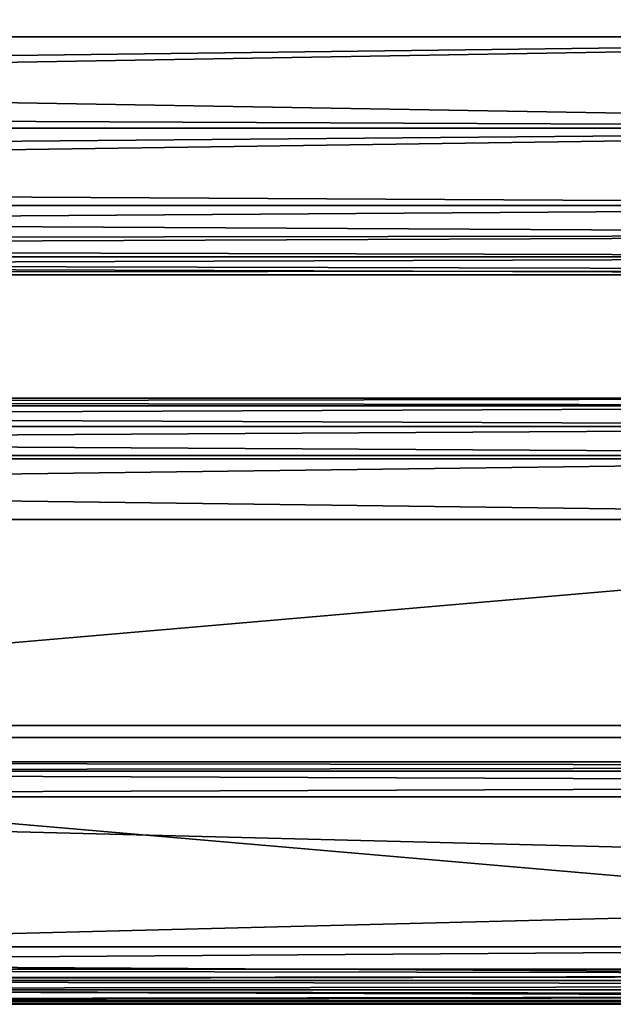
# Model space of a CAD drawing. Header units: millimetres. Extents: x -96 to 96, y -34 to 18.
# Tile 87 of 192: x -16.6 to -11.7, y -32 to -23.88. Entities that reach past the tile are written whole.
import ezdxf

# ---------------------------------------------------------------- set-up
doc = ezdxf.new("R2010")
doc.units = ezdxf.units.MM
doc.header["$LTSCALE"] = 65.185185
for name, color, linetype in [('102', 7, 'CONTINUOUS'), ('146', 7, 'CONTINUOUS'), ('148', 7, 'CONTINUOUS'), ('149', 7, 'CONTINUOUS'), ('150', 7, 'CONTINUOUS'), ('160', 7, 'CONTINUOUS'), ('178', 7, 'CONTINUOUS'), ('183', 7, 'CONTINUOUS'), ('2', 7, 'CONTINUOUS'), ('212', 7, 'CONTINUOUS'), ('22', 7, 'CONTINUOUS'), ('228', 7, 'CONTINUOUS'), ('24', 7, 'CONTINUOUS'), ('244', 7, 'CONTINUOUS'), ('260', 7, 'CONTINUOUS'), ('273', 7, 'CONTINUOUS'), ('289', 7, 'CONTINUOUS'), ('563', 7, 'CONTINUOUS'), ('6', 7, 'CONTINUOUS'), ('68', 7, 'CONTINUOUS'), ('70', 7, 'CONTINUOUS'), ('811', 7, 'CONTINUOUS'), ('86', 7, 'CONTINUOUS'), ('866', 7, 'CONTINUOUS'), ('87', 7, 'CONTINUOUS'), ('870', 7, 'CONTINUOUS'), ('89', 7, 'CONTINUOUS')]:
    doc.layers.add(name, color=color, linetype=linetype)

msp = doc.modelspace()

# ---------------------------------------------------------------- linework, layer by layer
at = {"layer": '102', "color": 7, "linetype": 'Continuous'}
for points in [[(-45.75, -31.5262, -23.2618), (-45.75, -28, -23.4466), (-4.873, -28, -23.4466), (-45.75, -31.5262, -23.2618)], [(-4.873, -31.5262, -23.2618), (-45.75, -31.5262, -23.2618), (-4.873, -28, -23.4466), (-4.873, -31.5262, -23.2618)]]:
    msp.add_3dface(points, dxfattribs=at)
at = {"layer": '146', "color": 7, "linetype": 'Continuous'}
for points in [[(-4.873, -31.5262, 23.2618), (-4.873, -28, 23.4466), (-45.75, -28, 23.4466), (-4.873, -31.5262, 23.2618)], [(-4.873, -31.5262, 23.2618), (-45.75, -28, 23.4466), (-45.75, -31.5262, 23.2618), (-4.873, -31.5262, 23.2618)]]:
    msp.add_3dface(points, dxfattribs=at)
at = {"layer": '148', "color": 7, "linetype": 'Continuous'}
for points in [[(-4.873, -28, 23.4466), (-4.873, -27.4738, 23.419), (-45.75, -27.4738, 23.419), (-4.873, -28, 23.4466)], [(-45.75, -28, 23.4466), (-4.873, -28, 23.4466), (-45.75, -27.4738, 23.419), (-45.75, -28, 23.4466)]]:
    msp.add_3dface(points, dxfattribs=at)
at = {"layer": '149', "color": 7, "linetype": 'Continuous'}
for points in [[(-4.873, -27.4738, -23.419), (-45.75, -28, -23.4466), (-45.75, -27.4738, -23.419), (-4.873, -27.4738, -23.419)], [(-4.873, -28, -23.4466), (-45.75, -28, -23.4466), (-4.873, -27.4738, -23.419), (-4.873, -28, -23.4466)]]:
    msp.add_3dface(points, dxfattribs=at)
at = {"layer": '150', "color": 7, "linetype": 'Continuous'}
for points in [[(-4.873, -27.0626, 23.1619), (-4.873, -27, 22.9197), (-45.75, -27.0627, 23.1621), (-4.873, -27.0626, 23.1619)], [(-4.873, -27, 22.9197), (-45.75, -27, 22.9197), (-45.75, -27.0627, 23.1621), (-4.873, -27, 22.9197)], [(-45.75, -27.235, 23.3437), (-4.873, -27.0626, 23.1619), (-45.75, -27.0627, 23.1621), (-45.75, -27.235, 23.3437)], [(-4.873, -27.235, 23.3437), (-4.873, -27.0626, 23.1619), (-45.75, -27.235, 23.3437), (-4.873, -27.235, 23.3437)], [(-45.75, -27.4738, 23.419), (-4.873, -27.4738, 23.419), (-4.873, -27.235, 23.3437), (-45.75, -27.4738, 23.419)], [(-45.75, -27.4738, 23.419), (-4.873, -27.235, 23.3437), (-45.75, -27.235, 23.3437), (-45.75, -27.4738, 23.419)]]:
    msp.add_3dface(points, dxfattribs=at)
at = {"layer": '160', "color": 7, "linetype": 'Continuous'}
for points in [[(-45.75, -27, -22.9197), (-4.873, -27, -22.9197), (-4.873, -27.0626, -23.1619), (-45.75, -27, -22.9197)], [(-45.75, -27.0627, -23.1621), (-45.75, -27, -22.9197), (-4.873, -27.0626, -23.1619), (-45.75, -27.0627, -23.1621)], [(-4.873, -27.235, -23.3437), (-45.75, -27.0627, -23.1621), (-4.873, -27.0626, -23.1619), (-4.873, -27.235, -23.3437)], [(-45.75, -27.235, -23.3437), (-45.75, -27.0627, -23.1621), (-4.873, -27.235, -23.3437), (-45.75, -27.235, -23.3437)], [(-4.873, -27.4738, -23.419), (-45.75, -27.4738, -23.419), (-45.75, -27.235, -23.3437), (-4.873, -27.4738, -23.419)], [(-4.873, -27.4738, -23.419), (-45.75, -27.235, -23.3437), (-4.873, -27.235, -23.3437), (-4.873, -27.4738, -23.419)]]:
    msp.add_3dface(points, dxfattribs=at)
at = {"layer": '178', "color": 7, "linetype": 'Continuous'}
for points in [[(-45.75, -31.5262, -23.2618), (-4.873, -31.5262, -23.2618), (-4.873, -31.7647, -23.1866), (-45.75, -31.5262, -23.2618)], [(-45.75, -31.8106, -23.1543), (-45.75, -31.5262, -23.2618), (-4.873, -31.7647, -23.1866), (-45.75, -31.8106, -23.1543)], [(-4.873, -31.9373, -23.0049), (-45.75, -31.8106, -23.1543), (-4.873, -31.7647, -23.1866), (-4.873, -31.9373, -23.0049)], [(-45.75, -31.9802, -22.9019), (-45.75, -31.8106, -23.1543), (-4.873, -31.9373, -23.0049), (-45.75, -31.9802, -22.9019)], [(-4.873, -32, -22.7624), (-45.75, -31.9802, -22.9019), (-4.873, -31.9373, -23.0049), (-4.873, -32, -22.7624)], [(-4.873, -32, -22.7624), (-45.25, -32, -22.7624), (-45.75, -31.9802, -22.9019), (-4.873, -32, -22.7624)]]:
    msp.add_3dface(points, dxfattribs=at)
at = {"layer": '183', "color": 7, "linetype": 'Continuous'}
for points in [[(-4.873, -31.5262, 23.2618), (-45.75, -31.5262, 23.2618), (-45.75, -31.8106, 23.1543), (-4.873, -31.5262, 23.2618)], [(-4.873, -31.5262, 23.2618), (-45.75, -31.8106, 23.1543), (-4.873, -31.7647, 23.1866), (-4.873, -31.5262, 23.2618)], [(-4.873, -31.7647, 23.1866), (-45.75, -31.8106, 23.1543), (-4.873, -31.9373, 23.0049), (-4.873, -31.7647, 23.1866)], [(-45.75, -31.8106, 23.1543), (-45.75, -31.9802, 22.9019), (-4.873, -31.9373, 23.0049), (-45.75, -31.8106, 23.1543)], [(-45.75, -31.9802, 22.9019), (-45.25, -32, 22.7624), (-4.873, -31.9373, 23.0049), (-45.75, -31.9802, 22.9019)], [(-45.25, -32, 22.7624), (-4.873, -32, 22.7624), (-4.873, -31.9373, 23.0049), (-45.25, -32, 22.7624)]]:
    msp.add_3dface(points, dxfattribs=at)
at = {"layer": '2', "color": 7, "linetype": 'Continuous'}
for points in [[(-3.6186, -27.5, 22.1466), (-74, 10.2026, 22.4756), (-74, -27.5, 22.1466), (-3.6186, -27.5, 22.1466)], [(-3.8118, -7.4278, 22.3217), (-74, 10.2026, 22.4756), (-3.6186, -27.5, 22.1466), (-3.8118, -7.4278, 22.3217)]]:
    msp.add_3dface(points, dxfattribs=at)
at = {"layer": '212', "color": 7, "linetype": 'Continuous'}
for points in [[(-28.0805, -30.2887, 19.5437), (28.0805, -30.2887, 19.5437), (-28.3313, -31.7113, 20.2071), (-28.0805, -30.2887, 19.5437)], [(28.0805, -30.2887, 19.5437), (28.3313, -31.7113, 20.2071), (-28.3313, -31.7113, 20.2071), (28.0805, -30.2887, 19.5437)]]:
    msp.add_3dface(points, dxfattribs=at)
at = {"layer": '22', "color": 7, "linetype": 'Continuous'}
for points in [[(72, -2, 20), (72, -27.5, 20.2225), (-72, -27.5, 20.2225), (72, -2, 20)], [(-72, -2, 20), (72, -2, 20), (-72, -27.5, 20.2225), (-72, -2, 20)]]:
    msp.add_3dface(points, dxfattribs=at)
at = {"layer": '228', "color": 7, "linetype": 'Continuous'}
for points in [[(-28.3313, -31.7113, -20.2071), (28.3313, -31.7113, -20.2071), (-28.0805, -30.2887, -19.5437), (-28.3313, -31.7113, -20.2071)], [(28.3313, -31.7113, -20.2071), (28.0805, -30.2887, -19.5437), (-28.0805, -30.2887, -19.5437), (28.3313, -31.7113, -20.2071)]]:
    msp.add_3dface(points, dxfattribs=at)
at = {"layer": '24', "color": 7, "linetype": 'Continuous'}
for points in [[(-72, -2, -20), (-72, -27.5, -20.2225), (72, -27.5, -20.2225), (-72, -2, -20)], [(72, -2, -20), (-72, -2, -20), (72, -27.5, -20.2225), (72, -2, -20)]]:
    msp.add_3dface(points, dxfattribs=at)
at = {"layer": '244', "color": 7, "linetype": 'Continuous'}
for points in [[(-28.3313, -31.7113, 20.2071), (28.3635, -31.8026, 20.2622), (-28.3635, -31.8026, 20.2622), (-28.3313, -31.7113, 20.2071)], [(-28.3313, -31.7113, 20.2071), (28.3313, -31.7113, 20.2071), (28.3635, -31.8026, 20.2622), (-28.3313, -31.7113, 20.2071)], [(-28.3635, -31.8026, 20.2622), (28.3909, -31.8802, 20.3356), (-28.3909, -31.8802, 20.3356), (-28.3635, -31.8026, 20.2622)], [(28.3635, -31.8026, 20.2622), (28.3909, -31.8802, 20.3356), (-28.3635, -31.8026, 20.2622), (28.3635, -31.8026, 20.2622)], [(-28.3909, -31.8802, 20.3356), (28.4336, -31.9692, 20.4875), (-28.4336, -31.9692, 20.4875), (-28.3909, -31.8802, 20.3356)], [(28.3909, -31.8802, 20.3356), (28.4336, -31.9692, 20.4875), (-28.3909, -31.8802, 20.3356), (28.3909, -31.8802, 20.3356)], [(-28.435, -31.9715, 20.4938), (28.4539, -32, 20.6569), (-28.4539, -32, 20.6569), (-28.435, -31.9715, 20.4938)], [(-28.4336, -31.9692, 20.4875), (28.435, -31.9715, 20.4938), (-28.435, -31.9715, 20.4938), (-28.4336, -31.9692, 20.4875)], [(28.435, -31.9715, 20.4938), (28.4539, -32, 20.6569), (-28.435, -31.9715, 20.4938), (28.435, -31.9715, 20.4938)], [(28.4336, -31.9692, 20.4875), (28.435, -31.9715, 20.4938), (-28.4336, -31.9692, 20.4875), (28.4336, -31.9692, 20.4875)], [(-28.4539, -32, 20.6586), (-28.4539, -32, 20.6569), (28.4539, -32, 20.6586), (-28.4539, -32, 20.6586)], [(-28.4539, -32, 20.6569), (28.4539, -32, 20.6569), (28.4539, -32, 20.6586), (-28.4539, -32, 20.6569)], [(28.4539, -32, 20.6603), (-28.4539, -32, 20.6603), (-28.4539, -32, 20.6586), (28.4539, -32, 20.6603)], [(28.4539, -32, 20.6603), (-28.4539, -32, 20.6586), (28.4539, -32, 20.6586), (28.4539, -32, 20.6603)]]:
    msp.add_3dface(points, dxfattribs=at)
at = {"layer": '260', "color": 7, "linetype": 'Continuous'}
for points in [[(28.3635, -31.8026, -20.2622), (28.3313, -31.7113, -20.2071), (-28.3635, -31.8026, -20.2622), (28.3635, -31.8026, -20.2622)], [(28.3313, -31.7113, -20.2071), (-28.3313, -31.7113, -20.2071), (-28.3635, -31.8026, -20.2622), (28.3313, -31.7113, -20.2071)], [(-28.3909, -31.8802, -20.3356), (28.3635, -31.8026, -20.2622), (-28.3635, -31.8026, -20.2622), (-28.3909, -31.8802, -20.3356)], [(28.3909, -31.8802, -20.3356), (28.3635, -31.8026, -20.2622), (-28.3909, -31.8802, -20.3356), (28.3909, -31.8802, -20.3356)], [(28.4336, -31.9692, -20.4875), (28.3909, -31.8802, -20.3356), (-28.4336, -31.9692, -20.4875), (28.4336, -31.9692, -20.4875)], [(-28.4336, -31.9692, -20.4875), (28.3909, -31.8802, -20.3356), (-28.3909, -31.8802, -20.3356), (-28.4336, -31.9692, -20.4875)], [(28.4539, -32, -20.6569), (28.435, -31.9715, -20.4938), (-28.4539, -32, -20.6569), (28.4539, -32, -20.6569)], [(-28.4539, -32, -20.6569), (28.435, -31.9715, -20.4938), (-28.435, -31.9715, -20.4938), (-28.4539, -32, -20.6569)], [(28.435, -31.9715, -20.4938), (28.4336, -31.9692, -20.4875), (-28.435, -31.9715, -20.4938), (28.435, -31.9715, -20.4938)], [(-28.435, -31.9715, -20.4938), (28.4336, -31.9692, -20.4875), (-28.4336, -31.9692, -20.4875), (-28.435, -31.9715, -20.4938)], [(-28.4539, -32, -20.6603), (28.4539, -32, -20.6603), (28.4539, -32, -20.6586), (-28.4539, -32, -20.6603)], [(-28.4539, -32, -20.6586), (28.4539, -32, -20.6569), (-28.4539, -32, -20.6569), (-28.4539, -32, -20.6586)], [(28.4539, -32, -20.6586), (28.4539, -32, -20.6569), (-28.4539, -32, -20.6586), (28.4539, -32, -20.6586)], [(-28.4539, -32, -20.6603), (28.4539, -32, -20.6586), (-28.4539, -32, -20.6586), (-28.4539, -32, -20.6603)]]:
    msp.add_3dface(points, dxfattribs=at)
at = {"layer": '273', "color": 7, "linetype": 'Continuous'}
for points in [[(-28.0805, -30, 19.0906), (28.0805, -30, 19.0906), (28.0805, -30.0783, 19.3592), (-28.0805, -30, 19.0906)], [(-28.0805, -30, 19.0906), (28.0805, -30.0783, 19.3592), (-28.0805, -30.0783, 19.3592), (-28.0805, -30, 19.0906)], [(28.0805, -30.0783, 19.3592), (28.0805, -30.2887, 19.5437), (-28.0805, -30.0783, 19.3592), (28.0805, -30.0783, 19.3592)], [(28.0805, -30.2887, 19.5437), (-28.0805, -30.2887, 19.5437), (-28.0805, -30.0783, 19.3592), (28.0805, -30.2887, 19.5437)]]:
    msp.add_3dface(points, dxfattribs=at)
at = {"layer": '289', "color": 7, "linetype": 'Continuous'}
for points in [[(28.0805, -30, -19.0906), (-28.0805, -30, -19.0906), (-28.0805, -30.0783, -19.3592), (28.0805, -30, -19.0906)], [(28.0805, -30.0783, -19.3592), (28.0805, -30, -19.0906), (-28.0805, -30.0783, -19.3592), (28.0805, -30.0783, -19.3592)], [(-28.0805, -30.2887, -19.5437), (28.0805, -30.2887, -19.5437), (28.0805, -30.0783, -19.3592), (-28.0805, -30.2887, -19.5437)], [(-28.0805, -30.2887, -19.5437), (28.0805, -30.0783, -19.3592), (-28.0805, -30.0783, -19.3592), (-28.0805, -30.2887, -19.5437)]]:
    msp.add_3dface(points, dxfattribs=at)
at = {"layer": '563', "color": 3, "linetype": 'Continuous'}
for points in [[(5.0961, -29.8, 12.0943), (-21, -29.8, 13), (4.9279, -29.8, 11.9859), (5.0961, -29.8, 12.0943)], [(6.7609, -29.8, 12.0407), (-21, -29.8, 13), (5.0961, -29.8, 12.0943), (6.7609, -29.8, 12.0407)], [(8.3318, -29.8, 12.0943), (-21, -29.8, 13), (6.7609, -29.8, 12.0407), (8.3318, -29.8, 12.0943)], [(-13.2292, -29.8, 10.75), (-21, -29.8, 13), (-14.1042, -29.8, 10.75), (-13.2292, -29.8, 10.75)], [(-21, -29.8, 13), (-13.0469, -29.8, 10.7128), (-11.8802, -29.8, 10.75), (-21, -29.8, 13)], [(-13.0469, -29.8, 10.7128), (-21, -29.8, 13), (-13.2292, -29.8, 10.75), (-13.0469, -29.8, 10.7128)], [(-15.8177, -29.8, 10.75), (-21, -29.8, 13), (-16.1458, -29.8, 10.75), (-15.8177, -29.8, 10.75)], [(-14.724, -29.8, 10.75), (-21, -29.8, 13), (-15.8177, -29.8, 10.75), (-14.724, -29.8, 10.75)], [(-21, -29.8, 13), (-14.3958, -29.8, 10.75), (-14.1042, -29.8, 10.75), (-21, -29.8, 13)], [(-14.3958, -29.8, 10.75), (-21, -29.8, 13), (-14.724, -29.8, 10.75), (-14.3958, -29.8, 10.75)], [(-21, -29.8, 13), (-16.6927, -29.8, 10.6383), (-16.1458, -29.8, 10.75), (-21, -29.8, 13)], [(-11.5885, -29.8, 10.75), (-21, -29.8, 13), (-11.8802, -29.8, 10.75), (-11.5885, -29.8, 10.75)], [(-21, -29.8, 13), (-6.4115, -29.8, 10.75), (4.9279, -29.8, 11.9859), (-21, -29.8, 13)], [(-6.8854, -29.8, 10.7128), (-21, -29.8, 13), (-7.0312, -29.8, 10.6383), (-6.8854, -29.8, 10.7128)], [(-21, -29.8, 13), (-6.7031, -29.8, 10.75), (-6.4115, -29.8, 10.75), (-21, -29.8, 13)], [(-6.7031, -29.8, 10.75), (-21, -29.8, 13), (-6.8854, -29.8, 10.7128), (-6.7031, -29.8, 10.75)], [(-21, -29.8, 13), (-8.1615, -29.8, 10.75), (-7.0312, -29.8, 10.6383), (-21, -29.8, 13)], [(-8.1615, -29.8, 10.75), (-21, -29.8, 13), (-9.0365, -29.8, 10.75), (-8.1615, -29.8, 10.75)], [(-21, -29.8, 13), (-9.8385, -29.8, 10.75), (-9.0365, -29.8, 10.75), (-21, -29.8, 13)], [(-9.8385, -29.8, 10.75), (-21, -29.8, 13), (-10.7135, -29.8, 10.75), (-9.8385, -29.8, 10.75)], [(-21, -29.8, 13), (-11.5885, -29.8, 10.75), (-10.7135, -29.8, 10.75), (-21, -29.8, 13)], [(-21, -29.8, -13), (21, -29.8, -13), (-19.5, -29.8, -11.9), (-21, -29.8, -13)], [(21, -29.8, 13), (-21, -29.8, 13), (8.3318, -29.8, 12.0943), (21, -29.8, 13)], [(-19.0187, -29.8, -4.2553), (-19.5, -29.8, -5.9), (-13.5, -29.8, -5.9), (-19.0187, -29.8, -4.2553)], [(-19.5, -29.8, -11.9), (21, -29.8, -13), (-13.5, -29.8, -11.9), (-19.5, -29.8, -11.9)], [(-13.7, -29.8, -6.1), (-19.3, -29.8, -6.1), (-15, -29.8, -7.4), (-13.7, -29.8, -6.1)], [(-19.3, -29.8, -6.1), (-18, -29.8, -7.4), (-15, -29.8, -7.4), (-19.3, -29.8, -6.1)], [(-19.3, -29.8, -11.7), (-13.7, -29.8, -11.7), (-18, -29.8, -10.4), (-19.3, -29.8, -11.7)], [(-18.8, -29.8, -4.3), (-19.0187, -29.8, -4.2553), (-13.5, -29.8, -5.9), (-18.8, -29.8, -4.3)], [(-18.4063, -29.8, -4.3), (-18.8, -29.8, -4.3), (-13.5, -29.8, -5.9), (-18.4063, -29.8, -4.3)], [(-18.1875, -29.8, -4.2553), (-18.4063, -29.8, -4.3), (-13.5, -29.8, -5.9), (-18.1875, -29.8, -4.2553)], [(-18.0125, -29.8, -4.166), (-18.1875, -29.8, -4.2553), (-13.5, -29.8, -5.9), (-18.0125, -29.8, -4.166)], [(-17.4437, -29.8, -4.3), (-18.0125, -29.8, -4.166), (-13.5, -29.8, -5.9), (-17.4437, -29.8, -4.3)], [(-18, -29.8, -10.4), (-13.7, -29.8, -11.7), (-15, -29.8, -10.4), (-18, -29.8, -10.4)], [(-15.2, -29.8, -7.6), (-17.8, -29.8, -7.6), (-15.2, -29.8, -10.2), (-15.2, -29.8, -7.6)], [(-15.2, -29.8, -10.2), (-17.8, -29.8, -7.6), (-17.8, -29.8, -10.2), (-15.2, -29.8, -10.2)], [(-15.8688, -29.8, -4.3), (-17.4437, -29.8, -4.3), (-13.5, -29.8, -5.9), (-15.8688, -29.8, -4.3)], [(-17.1813, -29.8, -4.0319), (-15.8688, -29.8, -4.0319), (-17.1813, -29.8, -2.2), (-17.1813, -29.8, -4.0319)], [(-15.8688, -29.8, -4.0319), (-17.1375, -29.8), (-17.1813, -29.8, -2.2), (-15.8688, -29.8, -4.0319)], [(-16.525, -29.8, 0.8489), (-17.1375, -29.8), (-15.8688, -29.8, -4.0319), (-16.525, -29.8, 0.8489)], [(-16.525, -29.8, 1.2511), (-16.75, -29.8, 4.3), (-17.1375, -29.8, 2.1), (-16.525, -29.8, 1.2511)], [(-15.25, -29.8, 7.3), (-16.6927, -29.8, 9.1117), (-16.75, -29.8, 7.3), (-15.25, -29.8, 7.3)], [(-15.9125, -29.8, 2.1), (-16.75, -29.8, 4.3), (-16.525, -29.8, 1.2511), (-15.9125, -29.8, 2.1)], [(-16.75, -29.8, 4.3), (-15.65, -29.8, 2.1), (-15.3, -29.8, 2.1), (-16.75, -29.8, 4.3)], [(-15.65, -29.8, 2.1), (-16.75, -29.8, 4.3), (-15.9125, -29.8, 2.1), (-15.65, -29.8, 2.1)], [(-15.25, -29.8, 4.3), (-16.75, -29.8, 4.3), (-15.3, -29.8, 2.1), (-15.25, -29.8, 4.3)], [(-16.6927, -29.8, 10.6383), (-16.5469, -29.8, 10.4894), (-16.1458, -29.8, 10.75), (-16.6927, -29.8, 10.6383)], [(-16.5469, -29.8, 9.2606), (-16.6927, -29.8, 9.1117), (-15.25, -29.8, 7.3), (-16.5469, -29.8, 9.2606)], [(-16.5469, -29.8, 10.4894), (-16.474, -29.8, 10.3404), (-16.1458, -29.8, 10.75), (-16.5469, -29.8, 10.4894)], [(-16.474, -29.8, 9.4096), (-16.5469, -29.8, 9.2606), (-15.25, -29.8, 7.3), (-16.474, -29.8, 9.4096)], [(-15.9125, -29.8), (-16.525, -29.8, 0.8489), (-15.8688, -29.8, -4.0319), (-15.9125, -29.8)], [(-16.1458, -29.8, 10.75), (-16.474, -29.8, 10.3404), (-16.1458, -29.8, 9), (-16.1458, -29.8, 10.75)], [(-16.474, -29.8, 10.3404), (-16.4375, -29.8, 10.1543), (-16.1458, -29.8, 9), (-16.474, -29.8, 10.3404)], [(-16.1458, -29.8, 9), (-16.474, -29.8, 9.4096), (-15.25, -29.8, 7.3), (-16.1458, -29.8, 9)], [(-16.4375, -29.8, 9.5957), (-16.474, -29.8, 9.4096), (-16.1458, -29.8, 9), (-16.4375, -29.8, 9.5957)], [(-16.4375, -29.8, 10.1543), (-16.4375, -29.8, 9.5957), (-16.1458, -29.8, 9), (-16.4375, -29.8, 10.1543)], [(-16.3938, -29.8, 1.0723), (-15.65, -29.8), (-15.65, -29.8, 2.1), (-16.3938, -29.8, 1.0723)], [(-15.1875, -29.8, 6.917), (-16.375, -29.8, 6.917), (-15.1875, -29.8, 6.0234), (-15.1875, -29.8, 6.917)], [(-15.1875, -29.8, 6.0234), (-16.375, -29.8, 6.917), (-16.375, -29.8, 6.0234), (-15.1875, -29.8, 6.0234)], [(-16.375, -29.8, 5.6404), (-15.1875, -29.8, 4.683), (-15.1875, -29.8, 5.6404), (-16.375, -29.8, 5.6404)], [(-16.375, -29.8, 4.683), (-15.1875, -29.8, 4.683), (-16.375, -29.8, 5.6404), (-16.375, -29.8, 4.683)], [(-15.9271, -29.8, 9), (-16.1458, -29.8, 9), (-15.25, -29.8, 7.3), (-15.9271, -29.8, 9)], [(-15.4167, -29.8, 9), (-15.9271, -29.8, 10.3777), (-15.25, -29.8, 7.3), (-15.4167, -29.8, 9)], [(-15.9271, -29.8, 10.3777), (-15.9271, -29.8, 9), (-15.25, -29.8, 7.3), (-15.9271, -29.8, 10.3777)], [(-15.65, -29.8), (-15.9125, -29.8), (-15.8688, -29.8, -4.0319), (-15.65, -29.8)], [(-15.8688, -29.8, -4.0319), (-15.8688, -29.8, -4.3), (-13.5, -29.8, -5.9), (-15.8688, -29.8, -4.0319)], [(-15.5187, -29.8, -4.3), (-15.8688, -29.8, -4.0319), (-13.5, -29.8, -5.9), (-15.5187, -29.8, -4.3)], [(-15.65, -29.8), (-15.8688, -29.8, -4.0319), (-15.5187, -29.8, -4.3), (-15.65, -29.8)], [(-15.2708, -29.8, 9.1862), (-14.724, -29.8, 10.75), (-15.8177, -29.8, 10.75), (-15.2708, -29.8, 9.1862)], [(-15.65, -29.8, 2.1), (-15.5187, -29.8, -4.3), (-15.5187, -29.8, -2.2), (-15.65, -29.8, 2.1)], [(-15.3, -29.8), (-15.65, -29.8, 2.1), (-15.5187, -29.8, -2.2), (-15.3, -29.8)], [(-15.3, -29.8, 2.1), (-15.65, -29.8, 2.1), (-15.3, -29.8), (-15.3, -29.8, 2.1)], [(-15.65, -29.8, 2.1), (-15.65, -29.8), (-15.5187, -29.8, -4.3), (-15.65, -29.8, 2.1)], [(-15.2563, -29.8, -4.3), (-15.5187, -29.8, -4.3), (-13.5, -29.8, -5.9), (-15.2563, -29.8, -4.3)], [(-15.5187, -29.8, -4.3), (-14.775, -29.8, -3.2277), (-15.5187, -29.8, -2.2), (-15.5187, -29.8, -4.3)], [(-15.2563, -29.8, -2.2), (-15.3, -29.8), (-15.5187, -29.8, -2.2), (-15.2563, -29.8, -2.2)], [(-15.125, -29.8, 9), (-15.4167, -29.8, 9), (-15.25, -29.8, 7.3), (-15.125, -29.8, 9)], [(-15.0375, -29.8), (-15.3, -29.8), (-15.2563, -29.8, -2.2), (-15.0375, -29.8)], [(-14.5562, -29.8, 1.0723), (-15.3, -29.8, 2.1), (-15.3, -29.8), (-14.5562, -29.8, 1.0723)], [(-15.0375, -29.8, 2.1), (-15.25, -29.8, 4.3), (-15.3, -29.8, 2.1), (-15.0375, -29.8, 2.1)], [(-14.6438, -29.8, -3.4511), (-15.2563, -29.8, -4.3), (-13.5, -29.8, -5.9), (-14.6438, -29.8, -3.4511)], [(-14.6438, -29.8, -3.0489), (-15.0375, -29.8), (-15.2563, -29.8, -2.2), (-14.6438, -29.8, -3.0489)], [(-14.9375, -29.8, 7.2362), (-15.125, -29.8, 9), (-15.25, -29.8, 7.3), (-14.9375, -29.8, 7.2362)], [(-14.9375, -29.8, 4.3638), (-15.25, -29.8, 4.3), (-15.0375, -29.8, 2.1), (-14.9375, -29.8, 4.3638)], [(-15, -29.8, 6.8532), (-15.1875, -29.8, 6.917), (-15, -29.8, 6.0872), (-15, -29.8, 6.8532)], [(-15, -29.8, 6.0872), (-15.1875, -29.8, 6.917), (-15.1875, -29.8, 6.0234), (-15, -29.8, 6.0872)], [(-15.1875, -29.8, 4.683), (-15, -29.8, 4.7468), (-15.1875, -29.8, 5.6404), (-15.1875, -29.8, 4.683)], [(-15.1875, -29.8, 5.6404), (-15, -29.8, 4.7468), (-15, -29.8, 5.5766), (-15.1875, -29.8, 5.6404)], [(-14.6875, -29.8, 7.0447), (-15.125, -29.8, 9), (-14.9375, -29.8, 7.2362), (-14.6875, -29.8, 7.0447)], [(-14.6146, -29.8, 9), (-14.6146, -29.8, 10.3777), (-15.125, -29.8, 9), (-14.6146, -29.8, 9)], [(-14.6146, -29.8, 9), (-15.125, -29.8, 9), (-14.6875, -29.8, 7.0447), (-14.6146, -29.8, 9)], [(-14.425, -29.8, 0.8489), (-15.0375, -29.8), (-14.6438, -29.8, -3.0489), (-14.425, -29.8, 0.8489)], [(-14.425, -29.8, 1.2511), (-14.9375, -29.8, 4.3638), (-15.0375, -29.8, 2.1), (-14.425, -29.8, 1.2511)], [(-14.875, -29.8, 6.2149), (-15, -29.8, 6.8532), (-15, -29.8, 6.0872), (-14.875, -29.8, 6.2149)], [(-14.875, -29.8, 6.7255), (-15, -29.8, 6.8532), (-14.875, -29.8, 6.2149), (-14.875, -29.8, 6.7255)], [(-15, -29.8, 4.7468), (-14.875, -29.8, 4.8745), (-15, -29.8, 5.5766), (-15, -29.8, 4.7468)], [(-15, -29.8, 5.5766), (-14.875, -29.8, 4.8745), (-14.875, -29.8, 5.4489), (-15, -29.8, 5.5766)], [(-15, -29.8, -10.4), (-13.7, -29.8, -11.7), (-15, -29.8, -7.4), (-15, -29.8, -10.4)], [(-13.7, -29.8, -11.7), (-13.7, -29.8, -6.1), (-15, -29.8, -7.4), (-13.7, -29.8, -11.7)], [(-14.6875, -29.8, 4.5553), (-14.9375, -29.8, 4.3638), (-14.425, -29.8, 1.2511), (-14.6875, -29.8, 4.5553)], [(-14.8125, -29.8, 6.534), (-14.875, -29.8, 6.7255), (-14.8125, -29.8, 6.4064), (-14.8125, -29.8, 6.534)], [(-14.8125, -29.8, 6.4064), (-14.875, -29.8, 6.7255), (-14.875, -29.8, 6.2149), (-14.8125, -29.8, 6.4064)], [(-14.8125, -29.8, 5.066), (-14.8125, -29.8, 5.2574), (-14.875, -29.8, 5.4489), (-14.8125, -29.8, 5.066)], [(-14.875, -29.8, 4.8745), (-14.8125, -29.8, 5.066), (-14.875, -29.8, 5.4489), (-14.875, -29.8, 4.8745)], [(-14.6875, -29.8, 5.8957), (-14.8125, -29.8, 5.8319), (-14.6875, -29.8, 5.7681), (-14.6875, -29.8, 5.8957)], [(-14.5, -29.8, 6.7894), (-14.6146, -29.8, 9), (-14.6875, -29.8, 7.0447), (-14.5, -29.8, 6.7894)], [(-14.5, -29.8, 5.5128), (-14.6875, -29.8, 5.8957), (-14.6875, -29.8, 5.7681), (-14.5, -29.8, 5.5128)], [(-14.5, -29.8, 6.1511), (-14.6875, -29.8, 5.8957), (-14.5, -29.8, 5.5128), (-14.5, -29.8, 6.1511)], [(-14.5, -29.8, 4.8106), (-14.6875, -29.8, 4.5553), (-14.425, -29.8, 1.2511), (-14.5, -29.8, 4.8106)], [(-14.0312, -29.8, -4.3), (-14.6438, -29.8, -3.4511), (-13.5, -29.8, -5.9), (-14.0312, -29.8, -4.3)], [(-14.0312, -29.8, -2.2), (-14.425, -29.8, 0.8489), (-14.6438, -29.8, -3.0489), (-14.0312, -29.8, -2.2)], [(-14.4375, -29.8, 6.5979), (-14.6146, -29.8, 9), (-14.5, -29.8, 6.7894), (-14.4375, -29.8, 6.5979)], [(-14.3958, -29.8, 9), (-14.6146, -29.8, 9), (-14.4375, -29.8, 6.5979), (-14.3958, -29.8, 9)], [(-14.5125, -29.8, -3.2277), (-13.7687, -29.8, -4.3), (-13.7687, -29.8, -2.2), (-14.5125, -29.8, -3.2277)], [(-14.4375, -29.8, 6.3426), (-14.5, -29.8, 6.1511), (-14.4375, -29.8, 5.3213), (-14.4375, -29.8, 6.3426)], [(-14.4375, -29.8, 5.3213), (-14.5, -29.8, 6.1511), (-14.5, -29.8, 5.5128), (-14.4375, -29.8, 5.3213)], [(-14.4375, -29.8, 5.0021), (-14.5, -29.8, 4.8106), (-14.425, -29.8, 1.2511), (-14.4375, -29.8, 5.0021)], [(-14.3958, -29.8, 9), (-14.4375, -29.8, 6.5979), (-14.425, -29.8, 1.2511), (-14.3958, -29.8, 9)], [(-14.4375, -29.8, 6.3426), (-14.4375, -29.8, 5.3213), (-14.425, -29.8, 1.2511), (-14.4375, -29.8, 6.3426)], [(-14.4375, -29.8, 6.5979), (-14.4375, -29.8, 6.3426), (-14.425, -29.8, 1.2511), (-14.4375, -29.8, 6.5979)], [(-14.4375, -29.8, 5.3213), (-14.4375, -29.8, 5.0021), (-14.425, -29.8, 1.2511), (-14.4375, -29.8, 5.3213)], [(-13.8125, -29.8), (-14.425, -29.8, 0.8489), (-14.0312, -29.8, -2.2), (-13.8125, -29.8)], [(-13.8125, -29.8, 2.1), (-14.3958, -29.8, 9), (-14.425, -29.8, 1.2511), (-13.8125, -29.8, 2.1)], [(-13.9375, -29.8, 4.3), (-14.3958, -29.8, 10.75), (-13.8125, -29.8, 2.1), (-13.9375, -29.8, 4.3)], [(-14.1042, -29.8, 9), (-14.3958, -29.8, 10.75), (-13.9375, -29.8, 4.3), (-14.1042, -29.8, 9)], [(-14.1042, -29.8, 10.75), (-14.3958, -29.8, 10.75), (-14.1042, -29.8, 9), (-14.1042, -29.8, 10.75)], [(-14.3958, -29.8, 10.75), (-14.3958, -29.8, 9), (-13.8125, -29.8, 2.1), (-14.3958, -29.8, 10.75)], [(-14.2937, -29.8, 1.0723), (-13.55, -29.8), (-13.55, -29.8, 2.1), (-14.2937, -29.8, 1.0723)], [(-13.9375, -29.8, 7.3), (-14.1042, -29.8, 9), (-13.9375, -29.8, 4.3), (-13.9375, -29.8, 7.3)], [(-13.5625, -29.8, 7.3), (-14.1042, -29.8, 9), (-13.9375, -29.8, 7.3), (-13.5625, -29.8, 7.3)], [(-13.2292, -29.8, 9), (-14.1042, -29.8, 9), (-13.5625, -29.8, 7.3), (-13.2292, -29.8, 9)], [(-13.7687, -29.8, -4.3), (-14.0312, -29.8, -4.3), (-13.5, -29.8, -5.9), (-13.7687, -29.8, -4.3)], [(-13.7687, -29.8, -2.2), (-13.8125, -29.8), (-14.0312, -29.8, -2.2), (-13.7687, -29.8, -2.2)], [(-12.875, -29.8, 5.8319), (-13.9375, -29.8, 7.3), (-13.9375, -29.8, 4.3), (-12.875, -29.8, 5.8319)], [(-13.5625, -29.8, 4.3), (-13.9375, -29.8, 4.3), (-13.8125, -29.8, 2.1), (-13.5625, -29.8, 4.3)], [(-13.1927, -29.8, 10.5266), (-13.8854, -29.8, 10.5266), (-13.1927, -29.8, 10.0053), (-13.1927, -29.8, 10.5266)], [(-13.1927, -29.8, 10.0053), (-13.8854, -29.8, 10.5266), (-13.8854, -29.8, 10.0053), (-13.1927, -29.8, 10.0053)], [(-13.8854, -29.8, 9.2234), (-13.1927, -29.8, 9.2234), (-13.8854, -29.8, 9.7819), (-13.8854, -29.8, 9.2234)], [(-13.8854, -29.8, 9.7819), (-13.1927, -29.8, 9.2234), (-13.1927, -29.8, 9.7819), (-13.8854, -29.8, 9.7819)], [(-13.55, -29.8), (-13.8125, -29.8), (-13.7687, -29.8, -2.2), (-13.55, -29.8)], [(-13.55, -29.8, 2.1), (-13.5625, -29.8, 4.3), (-13.8125, -29.8, 2.1), (-13.55, -29.8, 2.1)], [(-13.7687, -29.8, -2.2), (-13.7687, -29.8, -4.3), (-13.5, -29.8, -5.9), (-13.7687, -29.8, -2.2)], [(-13.55, -29.8), (-13.7687, -29.8, -2.2), (-13.5, -29.8, -5.9), (-13.55, -29.8)], [(-12.6875, -29.8, 6.0872), (-13.2292, -29.8, 9), (-13.5625, -29.8, 7.3), (-12.6875, -29.8, 6.0872)], [(-13.5625, -29.8, 4.3), (-13.55, -29.8, 2.1), (-12.6875, -29.8, 5.5128), (-13.5625, -29.8, 4.3)], [(-13.55, -29.8, 2.1), (-13.55, -29.8), (-13.5, -29.8, -5.9), (-13.55, -29.8, 2.1)], [(-13.5, -29.8, -5.9), (-12.6875, -29.8, 5.5128), (-13.55, -29.8, 2.1), (-13.5, -29.8, -5.9)], [(-13.5, -29.8, -5.9), (-10.0724, -29.8, -8.6451), (-11, -29.8, -5.9), (-13.5, -29.8, -5.9)], [(-10.0724, -29.8, -8.6451), (-13.5, -29.8, -5.9), (-8.5, -29.8, -11.9), (-10.0724, -29.8, -8.6451)], [(-13.5, -29.8, -5.9), (-13.5, -29.8, -11.9), (-8.5, -29.8, -11.9), (-13.5, -29.8, -5.9)], [(-13.5, -29.8, -11.9), (21, -29.8, -13), (-8.5, -29.8, -11.9), (-13.5, -29.8, -11.9)], [(-12.6875, -29.8, 5.5128), (-13.5, -29.8, -5.9), (-11, -29.8, -5.9), (-12.6875, -29.8, 5.5128)], [(-13.0469, -29.8, 9.0372), (-13.2292, -29.8, 9), (-12.6875, -29.8, 6.0872), (-13.0469, -29.8, 9.0372)], [(-13.0833, -29.8, 10.0426), (-13.1927, -29.8, 10.5266), (-13.1927, -29.8, 10.0053), (-13.0833, -29.8, 10.0426)], [(-13.0833, -29.8, 10.4894), (-13.1927, -29.8, 10.5266), (-13.0833, -29.8, 10.0426), (-13.0833, -29.8, 10.4894)], [(-13.1927, -29.8, 9.2234), (-13.0833, -29.8, 9.2606), (-13.1927, -29.8, 9.7819), (-13.1927, -29.8, 9.2234)], [(-13.1927, -29.8, 9.7819), (-13.0833, -29.8, 9.2606), (-13.0833, -29.8, 9.7447), (-13.1927, -29.8, 9.7819)], [(-13.0104, -29.8, 10.117), (-13.0833, -29.8, 10.4894), (-13.0833, -29.8, 10.0426), (-13.0104, -29.8, 10.117)], [(-13.0104, -29.8, 10.4149), (-13.0833, -29.8, 10.4894), (-13.0104, -29.8, 10.117), (-13.0104, -29.8, 10.4149)], [(-13.0833, -29.8, 9.2606), (-13.0104, -29.8, 9.3351), (-13.0833, -29.8, 9.7447), (-13.0833, -29.8, 9.2606)], [(-13.0833, -29.8, 9.7447), (-13.0104, -29.8, 9.3351), (-13.0104, -29.8, 9.6702), (-13.0833, -29.8, 9.7447)], [(-12.901, -29.8, 9.1489), (-13.0469, -29.8, 9.0372), (-12.6875, -29.8, 6.0872), (-12.901, -29.8, 9.1489)], [(-13.0469, -29.8, 10.7128), (-12.901, -29.8, 10.6011), (-11.8802, -29.8, 10.75), (-13.0469, -29.8, 10.7128)], [(-12.974, -29.8, 10.3032), (-13.0104, -29.8, 10.4149), (-12.974, -29.8, 10.2287), (-12.974, -29.8, 10.3032)], [(-12.974, -29.8, 10.2287), (-13.0104, -29.8, 10.4149), (-13.0104, -29.8, 10.117), (-12.974, -29.8, 10.2287)], [(-12.974, -29.8, 9.4468), (-12.974, -29.8, 9.5585), (-13.0104, -29.8, 9.6702), (-12.974, -29.8, 9.4468)], [(-13.0104, -29.8, 9.3351), (-12.974, -29.8, 9.4468), (-13.0104, -29.8, 9.6702), (-13.0104, -29.8, 9.3351)], [(-12.901, -29.8, 9.9309), (-12.974, -29.8, 9.8936), (-12.901, -29.8, 9.8564), (-12.901, -29.8, 9.9309)], [(-12.7917, -29.8, 9.7074), (-12.901, -29.8, 9.9309), (-12.901, -29.8, 9.8564), (-12.7917, -29.8, 9.7074)], [(-12.7917, -29.8, 10.0798), (-12.901, -29.8, 9.9309), (-12.7917, -29.8, 9.7074), (-12.7917, -29.8, 10.0798)], [(-12.7917, -29.8, 9.2979), (-12.901, -29.8, 9.1489), (-12.6875, -29.8, 6.0872), (-12.7917, -29.8, 9.2979)], [(-12.901, -29.8, 10.6011), (-12.7917, -29.8, 10.4521), (-11.8802, -29.8, 10.75), (-12.901, -29.8, 10.6011)], [(-12.7917, -29.8, 10.4521), (-12.7552, -29.8, 10.3404), (-11.8802, -29.8, 10.75), (-12.7917, -29.8, 10.4521)], [(-12.7552, -29.8, 9.5957), (-12.7917, -29.8, 10.0798), (-12.7917, -29.8, 9.7074), (-12.7552, -29.8, 9.5957)], [(-12.7552, -29.8, 10.1915), (-12.7917, -29.8, 10.0798), (-12.7552, -29.8, 9.5957), (-12.7552, -29.8, 10.1915)], [(-12.7552, -29.8, 9.4096), (-12.7917, -29.8, 9.2979), (-12.6875, -29.8, 6.0872), (-12.7552, -29.8, 9.4096)], [(-12.7552, -29.8, 10.1915), (-12.7552, -29.8, 9.5957), (-12.6875, -29.8, 6.0872), (-12.7552, -29.8, 10.1915)], [(-12.7552, -29.8, 10.3404), (-12.7552, -29.8, 10.1915), (-12.6875, -29.8, 6.0872), (-12.7552, -29.8, 10.3404)], [(-11.8802, -29.8, 10.75), (-12.7552, -29.8, 10.3404), (-12.4635, -29.8, 9), (-11.8802, -29.8, 10.75)], [(-12.7552, -29.8, 9.5957), (-12.7552, -29.8, 9.4096), (-12.6875, -29.8, 6.0872), (-12.7552, -29.8, 9.5957)], [(-12.4635, -29.8, 9), (-12.7552, -29.8, 10.3404), (-12.6875, -29.8, 6.0872), (-12.4635, -29.8, 9)], [(-11.8125, -29.8, 4.3), (-12.6875, -29.8, 5.5128), (-11, -29.8, -5.9), (-11.8125, -29.8, 4.3)], [(-11.8125, -29.8, 7.3), (-12.4635, -29.8, 9), (-12.6875, -29.8, 6.0872), (-11.8125, -29.8, 7.3)], [(-12.5, -29.8, 5.8319), (-11.4375, -29.8, 4.3), (-11.4375, -29.8, 7.3), (-12.5, -29.8, 5.8319)], [(-12.2448, -29.8, 9), (-12.4635, -29.8, 9), (-11.8125, -29.8, 7.3), (-12.2448, -29.8, 9)], [(-12.099, -29.8, 9.4468), (-12.2448, -29.8, 9), (-11.8125, -29.8, 7.3), (-12.099, -29.8, 9.4468)], [(-11.4375, -29.8, 7.3), (-12.099, -29.8, 9.4468), (-11.8125, -29.8, 7.3), (-11.4375, -29.8, 7.3)], [(-11.3698, -29.8, 9.4468), (-12.099, -29.8, 9.4468), (-11.4375, -29.8, 7.3), (-11.3698, -29.8, 9.4468)], [(-11.4062, -29.8, 9.5957), (-11.7344, -29.8, 10.6011), (-12.0625, -29.8, 9.5957), (-11.4062, -29.8, 9.5957)], [(-11.4375, -29.8, 4.3), (-11.8125, -29.8, 4.3), (-11, -29.8, -5.9), (-11.4375, -29.8, 4.3)]]:
    msp.add_3dface(points, dxfattribs=at)
at = {"layer": '6', "color": 7, "linetype": 'Continuous'}
for points in [[(-74, -27.5, -22.1466), (-3.9737, 10.2026, -22.4756), (-3.7894, -9.8053, -22.301), (-74, -27.5, -22.1466)], [(-74, 10.2026, -22.4756), (-3.9737, 10.2026, -22.4756), (-74, -27.5, -22.1466), (-74, 10.2026, -22.4756)], [(-3.6186, -27.5, -22.1466), (-74, -27.5, -22.1466), (-3.7894, -9.8053, -22.301), (-3.6186, -27.5, -22.1466)]]:
    msp.add_3dface(points, dxfattribs=at)
at = {"layer": '68', "color": 7, "linetype": 'Continuous'}
for points in [[(73.3466, -27.5, 20.3466), (-49.605, -27.5, 20.2305), (-73.3466, -27.5, 20.3466), (73.3466, -27.5, 20.3466)], [(49.605, -27.5, -20.2305), (-73.3466, -27.5, -20.3466), (48.8933, -27.5, -19.8877), (49.605, -27.5, -20.2305)], [(48.8933, -27.5, -19.8877), (-73.3466, -27.5, -20.3466), (-49.605, -27.5, -20.2305), (48.8933, -27.5, -19.8877)], [(-73.3466, -27.5, -20.3466), (49.605, -27.5, -20.2305), (73.3466, -27.5, -20.3466), (-73.3466, -27.5, -20.3466)], [(-48.8933, -27.5, 19.8877), (-49.605, -27.5, 20.2305), (50.2064, -27.5, 20.263), (-48.8933, -27.5, 19.8877)], [(48.225, -27.5, -18.5), (48.4008, -27.5, -19.2702), (-49.605, -27.5, -20.2305), (48.225, -27.5, -18.5)], [(48.225, -27.5, -18.5), (-49.605, -27.5, -20.2305), (35.4729, -27.5, -15.0717), (48.225, -27.5, -18.5)], [(48.4008, -27.5, -19.2702), (48.8933, -27.5, -19.8877), (-49.605, -27.5, -20.2305), (48.4008, -27.5, -19.2702)], [(-49.605, -27.5, -20.2305), (32.875, -27.5, -13), (33.0854, -27.5, -13.922), (-49.605, -27.5, -20.2305)], [(32.875, -27.5, -13), (-49.605, -27.5, -20.2305), (-34.5271, -27.5, -15.0717), (32.875, -27.5, -13)], [(35.4729, -27.5, -15.0717), (-49.605, -27.5, -20.2305), (34.5271, -27.5, -15.0717), (35.4729, -27.5, -15.0717)], [(34.5271, -27.5, -15.0717), (-49.605, -27.5, -20.2305), (33.6751, -27.5, -14.6614), (34.5271, -27.5, -15.0717)], [(33.6751, -27.5, -14.6614), (-49.605, -27.5, -20.2305), (33.0854, -27.5, -13.922), (33.6751, -27.5, -14.6614)], [(-49.605, -27.5, 20.2305), (73.3466, -27.5, 20.3466), (50.2064, -27.5, 20.263), (-49.605, -27.5, 20.2305)], [(-48.4008, -27.5, 19.2702), (-48.8933, -27.5, 19.8877), (50.2064, -27.5, 20.263), (-48.4008, -27.5, 19.2702)], [(-48.225, -27.5, 18.5), (-48.4008, -27.5, 19.2702), (50.2064, -27.5, 20.263), (-48.225, -27.5, 18.5)], [(-35.4729, -27.5, 15.0717), (-48.225, -27.5, 18.5), (50.2064, -27.5, 20.263), (-35.4729, -27.5, 15.0717)], [(-34.5271, -27.5, 15.0717), (-35.4729, -27.5, 15.0717), (50.2064, -27.5, 20.263), (-34.5271, -27.5, 15.0717)], [(-33.6751, -27.5, 14.6614), (-34.5271, -27.5, 15.0717), (50.2064, -27.5, 20.263), (-33.6751, -27.5, 14.6614)], [(32.875, -27.5, 13), (32.875, -27.5, -13), (-34.5271, -27.5, -15.0717), (32.875, -27.5, 13)], [(-33.6751, -27.5, -14.6614), (32.875, -27.5, 13), (-34.5271, -27.5, -15.0717), (-33.6751, -27.5, -14.6614)], [(-33.0854, -27.5, 13.922), (-33.6751, -27.5, 14.6614), (50.2064, -27.5, 20.263), (-33.0854, -27.5, 13.922)], [(-33.0854, -27.5, -13.922), (32.875, -27.5, 13), (-33.6751, -27.5, -14.6614), (-33.0854, -27.5, -13.922)], [(-32.875, -27.5, 13), (-33.0854, -27.5, 13.922), (50.2064, -27.5, 20.263), (-32.875, -27.5, 13)], [(-32.875, -27.5, -13), (32.875, -27.5, 13), (-33.0854, -27.5, -13.922), (-32.875, -27.5, -13)], [(34.5271, -27.5, 15.0717), (33.6751, -27.5, 14.6614), (-32.875, -27.5, -13), (34.5271, -27.5, 15.0717)], [(34.5271, -27.5, 15.0717), (-32.875, -27.5, -13), (-32.875, -27.5, 13), (34.5271, -27.5, 15.0717)], [(34.5271, -27.5, 15.0717), (-32.875, -27.5, 13), (49.3934, -27.5, 20.1681), (34.5271, -27.5, 15.0717)], [(49.3934, -27.5, 20.1681), (-32.875, -27.5, 13), (50.2064, -27.5, 20.263), (49.3934, -27.5, 20.1681)], [(33.0854, -27.5, 13.922), (32.875, -27.5, 13), (-32.875, -27.5, -13), (33.0854, -27.5, 13.922)], [(33.6751, -27.5, 14.6614), (33.0854, -27.5, 13.922), (-32.875, -27.5, -13), (33.6751, -27.5, 14.6614)]]:
    msp.add_3dface(points, dxfattribs=at)
at = {"layer": '70', "color": 7, "linetype": 'Continuous'}
for points in [[(-4.873, -27, -22.3903), (-45.75, -27, -22.9197), (-45.75, -27, -22.3903), (-4.873, -27, -22.3903)], [(-4.873, -27, -22.9197), (-45.75, -27, -22.9197), (-4.873, -27, -22.3903), (-4.873, -27, -22.9197)], [(-4.873, -27, 22.9197), (-45.75, -27, 22.3903), (-45.75, -27, 22.9197), (-4.873, -27, 22.9197)], [(-4.873, -27, 22.3903), (-45.75, -27, 22.3903), (-4.873, -27, 22.9197), (-4.873, -27, 22.3903)]]:
    msp.add_3dface(points, dxfattribs=at)
at = {"layer": '811', "color": 252, "linetype": 'Continuous', "true_color": 0x828c8c}
for points in [[(-4.3246, -25.9845, -17.1506), (-4.3246, -25.9845, 17.1506), (-48.6506, -25.9845, 17.1506), (-4.3246, -25.9845, -17.1506)], [(-48.6506, -25.9845, -17.1506), (-4.3246, -25.9845, -17.1506), (-48.6506, -25.9845, 17.1506), (-48.6506, -25.9845, -17.1506)]]:
    msp.add_3dface(points, dxfattribs=at)
at = {"layer": '86', "color": 7, "linetype": 'Continuous'}
for points in [[(22.25, -30, 14), (28.0805, -30, 19.0906), (-28.0805, -30, 19.0906), (22.25, -30, 14)], [(-22.25, -30, 14), (22.25, -30, 14), (-28.0805, -30, 19.0906), (-22.25, -30, 14)], [(28.0805, -30, -19.0906), (-22.25, -30, -14), (-28.0805, -30, -19.0906), (28.0805, -30, -19.0906)], [(22.25, -30, -14), (-22.25, -30, -14), (28.0805, -30, -19.0906), (22.25, -30, -14)]]:
    msp.add_3dface(points, dxfattribs=at)
at = {"layer": '866', "color": 252, "linetype": 'Continuous', "true_color": 0x828c8c}
for points in [[(-48.6506, -24.0194, -19.1503), (-4.3246, -24.7739, -18.9882), (-48.6506, -24.5741, -19.0617), (-48.6506, -24.0194, -19.1503)], [(-4.3246, -24.7739, -18.9882), (-48.6506, -24.0194, -19.1503), (-4.3246, -24.0194, -19.1503), (-4.3246, -24.7739, -18.9882)], [(-48.6506, -24.5741, -19.0617), (-4.3246, -24.7739, -18.9882), (-48.6506, -24.7739, -18.9882), (-48.6506, -24.5741, -19.0617)], [(-48.6506, -24.7739, -18.9882), (-4.3246, -24.7739, -18.9882), (-48.6506, -25.1598, -18.7688), (-48.6506, -24.7739, -18.9882)], [(-4.3246, -24.7739, -18.9882), (-4.3246, -25.411, -18.5524), (-48.6506, -25.1598, -18.7688), (-4.3246, -24.7739, -18.9882)], [(-48.6506, -25.1598, -18.7688), (-4.3246, -25.411, -18.5524), (-48.6506, -25.4109, -18.5524), (-48.6506, -25.1598, -18.7688)], [(-48.6506, -25.4109, -18.5524), (-4.3246, -25.6546, -18.2508), (-48.6506, -25.7192, -18.1459), (-48.6506, -25.4109, -18.5524)], [(-4.3246, -25.411, -18.5524), (-4.3246, -25.6546, -18.2508), (-48.6506, -25.4109, -18.5524), (-4.3246, -25.411, -18.5524)], [(-4.3246, -25.6546, -18.2508), (-4.3246, -25.8355, -17.9079), (-48.6506, -25.7192, -18.1459), (-4.3246, -25.6546, -18.2508)], [(-48.6506, -25.7192, -18.1459), (-4.3246, -25.8355, -17.9079), (-48.6506, -25.8355, -17.9079), (-48.6506, -25.7192, -18.1459)], [(-4.3246, -25.9469, -17.5365), (-4.3246, -25.9845, -17.1506), (-48.6506, -25.8355, -17.9079), (-4.3246, -25.9469, -17.5365)], [(-4.3246, -25.9845, -17.1506), (-48.6506, -25.9845, -17.1506), (-48.6506, -25.8355, -17.9079), (-4.3246, -25.9845, -17.1506)], [(-4.3246, -25.8355, -17.9079), (-4.3246, -25.9469, -17.5365), (-48.6506, -25.8355, -17.9079), (-4.3246, -25.8355, -17.9079)]]:
    msp.add_3dface(points, dxfattribs=at)
at = {"layer": '87', "color": 7, "linetype": 'Continuous'}
for points in [[(-45.25, -32, -22.7624), (-4.873, -32, -22.7624), (-45.0665, -32, -22.7276), (-45.25, -32, -22.7624)], [(-4.873, -32, 22.7624), (-45.25, -32, 22.7624), (-29.5069, -32, 21.7064), (-4.873, -32, 22.7624)], [(-45.0665, -32, -22.7276), (-4.873, -32, -22.7624), (-45, -32, -22.6955), (-45.0665, -32, -22.7276)], [(-45, -32, -22.6955), (-4.873, -32, -22.7624), (-44.817, -32, -22.5124), (-45, -32, -22.6955)], [(-44.817, -32, -22.5124), (-4.873, -32, -22.7624), (-44.767, -32, -22.3918), (-44.817, -32, -22.5124)], [(-44.767, -32, -22.3918), (-4.873, -32, -22.7624), (-44.75, -32, -22.2624), (-44.767, -32, -22.3918)], [(-4.873, -32, -22.7624), (-40.8476, -32, -21.7064), (-44.75, -32, -22.2624), (-4.873, -32, -22.7624)], [(-29.5069, -32, -21.7064), (-40.8476, -32, -21.7064), (-4.873, -32, -22.7624), (-29.5069, -32, -21.7064)], [(-29.0521, -32, -21.6037), (-29.5069, -32, -21.7064), (-4.873, -32, -22.7624), (-29.0521, -32, -21.6037)], [(-29.1852, -32, 21.6564), (-4.873, -32, 22.7624), (-29.5069, -32, 21.7064), (-29.1852, -32, 21.6564)], [(-28.8509, -32, 21.4781), (-4.873, -32, 22.7624), (-29.1852, -32, 21.6564), (-28.8509, -32, 21.4781)], [(-28.6872, -32, -21.3157), (-29.0521, -32, -21.6037), (-4.873, -32, -22.7624), (-28.6872, -32, -21.3157)], [(-28.5598, -32, 21.115), (-4.873, -32, 22.7624), (-28.8509, -32, 21.4781), (-28.5598, -32, 21.115)], [(-28.5057, -32, -20.9808), (-28.6872, -32, -21.3157), (-4.873, -32, -22.7624), (-28.5057, -32, -20.9808)], [(-28.4539, -32, 20.6603), (-4.873, -32, 22.7624), (-28.5598, -32, 21.115), (-28.4539, -32, 20.6603)], [(-28.4539, -32, -20.6603), (-28.5057, -32, -20.9808), (-4.873, -32, -22.7624), (-28.4539, -32, -20.6603)], [(-0.9352, -32, -22.9238), (-28.4539, -32, -20.6603), (-4.873, -32, -22.7624), (-0.9352, -32, -22.9238)], [(-0.9352, -32, -22.9238), (-0.3338, -32, -22.6342), (-28.4539, -32, -20.6603), (-0.9352, -32, -22.9238)], [(-28.4539, -32, -20.6603), (0.3338, -32, -22.6342), (4.873, -32, -22.7624), (-28.4539, -32, -20.6603)], [(-0.3338, -32, -22.6342), (0.3338, -32, -22.6342), (-28.4539, -32, -20.6603), (-0.3338, -32, -22.6342)], [(28.4539, -32, -20.6603), (-28.4539, -32, -20.6603), (4.873, -32, -22.7624), (28.4539, -32, -20.6603)], [(28.4539, -32, 20.6603), (-4.873, -32, 22.7624), (-28.4539, -32, 20.6603), (28.4539, -32, 20.6603)]]:
    msp.add_3dface(points, dxfattribs=at)
at = {"layer": '870', "color": 252, "linetype": 'Continuous', "true_color": 0x828c8c}
for points in [[(-48.6506, -24.0194, 19.1503), (-48.6506, -24.5741, 19.0617), (-4.3246, -24.0194, 19.1503), (-48.6506, -24.0194, 19.1503)], [(-48.6506, -24.5741, 19.0617), (-48.6506, -24.7739, 18.9882), (-4.3246, -24.0194, 19.1503), (-48.6506, -24.5741, 19.0617)], [(-4.3246, -24.0194, 19.1503), (-48.6506, -24.7739, 18.9882), (-4.3246, -24.7739, 18.9882), (-4.3246, -24.0194, 19.1503)], [(-48.6506, -25.1598, 18.7688), (-48.6506, -25.4109, 18.5524), (-4.3246, -24.7739, 18.9882), (-48.6506, -25.1598, 18.7688)], [(-4.3246, -24.7739, 18.9882), (-48.6506, -25.4109, 18.5524), (-4.3246, -25.411, 18.5524), (-4.3246, -24.7739, 18.9882)], [(-48.6506, -24.7739, 18.9882), (-48.6506, -25.1598, 18.7688), (-4.3246, -24.7739, 18.9882), (-48.6506, -24.7739, 18.9882)], [(-48.6506, -25.4109, 18.5524), (-48.6506, -25.7192, 18.1459), (-4.3246, -25.411, 18.5524), (-48.6506, -25.4109, 18.5524)], [(-4.3246, -25.411, 18.5524), (-48.6506, -25.7192, 18.1459), (-4.3246, -25.6546, 18.2508), (-4.3246, -25.411, 18.5524)], [(-48.6506, -25.7192, 18.1459), (-48.6506, -25.8355, 17.9079), (-4.3246, -25.6546, 18.2508), (-48.6506, -25.7192, 18.1459)], [(-4.3246, -25.6546, 18.2508), (-48.6506, -25.8355, 17.9079), (-4.3246, -25.8355, 17.9079), (-4.3246, -25.6546, 18.2508)], [(-48.6506, -25.8355, 17.9079), (-48.6506, -25.9845, 17.1506), (-4.3246, -25.8355, 17.9079), (-48.6506, -25.8355, 17.9079)], [(-4.3246, -25.8355, 17.9079), (-48.6506, -25.9845, 17.1506), (-4.3246, -25.9469, 17.5365), (-4.3246, -25.8355, 17.9079)], [(-48.6506, -25.9845, 17.1506), (-4.3246, -25.9845, 17.1506), (-4.3246, -25.9469, 17.5365), (-48.6506, -25.9845, 17.1506)]]:
    msp.add_3dface(points, dxfattribs=at)
at = {"layer": '89', "color": 7, "linetype": 'Continuous'}
for points in [[(22.25, -29.7, 14), (-22.25, -29.7, 14), (22.25, -29.7, -14), (22.25, -29.7, 14)], [(-22.25, -29.7, 14), (-22.25, -29.7, -14), (22.25, -29.7, -14), (-22.25, -29.7, 14)]]:
    msp.add_3dface(points, dxfattribs=at)

doc.saveas('drawing.dxf')
